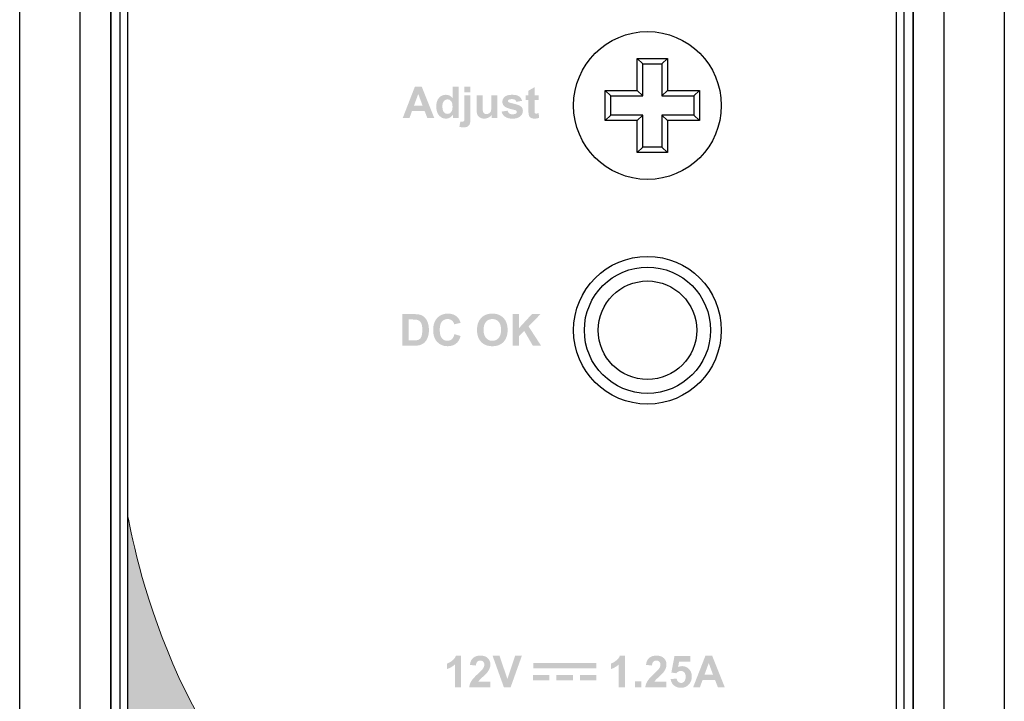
# Model space of a CAD drawing. Header units: millimetres. Extents: x 0 to 420, y 0 to 297.
# Tile 213 of 214: x 290 to 322, y 160 to 182. Entities that reach past the tile are written whole.
import ezdxf

# ---------------------------------------------------------------- set-up
doc = ezdxf.new("R2010")
doc.units = ezdxf.units.MM
doc.layers.add('Line', color=3, linetype='CONTINUOUS', lineweight=25)

msp = doc.modelspace()

# ---------------------------------------------------------------- hatches: boundary and pattern name
at = {"layer": 'Line', "lineweight": 0}
h = msp.add_hatch(color=7, dxfattribs=at)
h.paths.add_polyline_path([(306.54, 171.497), (306.335, 171.497), (306.335, 172.522), (306.54, 172.522), (306.54, 172.067), (306.959, 172.522), (307.237, 172.522), (306.851, 172.122), (307.258, 171.497), (306.99, 171.497), (306.709, 171.978), (306.54, 171.807)])
edge = h.paths.add_edge_path(flags=16)
edge.add_spline(control_points=[(305.468, 172.274), (305.416, 172.216), (305.389, 172.128), (305.389, 172.01)], knot_values=[7, 7, 7, 7, 8, 8, 8, 8], degree=3, periodic=0)
edge.add_spline(control_points=[(305.389, 172.01), (305.389, 171.894), (305.416, 171.805), (305.471, 171.746)], knot_values=[0, 0, 0, 0, 1, 1, 1, 1], degree=3, periodic=0)
edge.add_spline(control_points=[(305.471, 171.746), (305.524, 171.686), (305.592, 171.656), (305.675, 171.656), (305.756, 171.656), (305.824, 171.686), (305.878, 171.745)], knot_values=[1, 1, 1, 1, 2, 2, 2, 3, 3, 3, 3], degree=3, periodic=0)
edge.add_spline(control_points=[(305.878, 171.745), (305.929, 171.805), (305.956, 171.894), (305.956, 172.013), (305.956, 172.13), (305.931, 172.218), (305.879, 172.276)], knot_values=[3, 3, 3, 3, 4, 4, 4, 5, 5, 5, 5], degree=3, periodic=0)
edge.add_spline(control_points=[(305.879, 172.276), (305.827, 172.334), (305.759, 172.362), (305.675, 172.362), (305.589, 172.362), (305.519, 172.333), (305.468, 172.274)], knot_values=[5, 5, 5, 5, 6, 6, 6, 7, 7, 7, 7], degree=3, periodic=0)
edge = h.paths.add_edge_path()
edge.add_spline(control_points=[(305.311, 171.619), (305.222, 171.712), (305.176, 171.839), (305.176, 172.003)], knot_values=[9, 9, 9, 9, 10, 10, 10, 10], degree=3, periodic=0)
edge.add_spline(control_points=[(305.176, 172.003), (305.176, 172.107), (305.192, 172.195), (305.223, 172.266)], knot_values=[0, 0, 0, 0, 1, 1, 1, 1], degree=3, periodic=0)
edge.add_spline(control_points=[(305.223, 172.266), (305.247, 172.317), (305.278, 172.365), (305.318, 172.406)], knot_values=[1, 1, 1, 1, 2, 2, 2, 2], degree=3, periodic=0)
edge.add_spline(control_points=[(305.318, 172.406), (305.36, 172.448), (305.402, 172.479), (305.451, 172.498)], knot_values=[2, 2, 2, 2, 3, 3, 3, 3], degree=3, periodic=0)
edge.add_spline(control_points=[(305.451, 172.498), (305.515, 172.525), (305.589, 172.539), (305.672, 172.539), (305.823, 172.539), (305.944, 172.492), (306.034, 172.399)], knot_values=[3, 3, 3, 3, 4, 4, 4, 5, 5, 5, 5], degree=3, periodic=0)
edge.add_spline(control_points=[(306.034, 172.399), (306.125, 172.305), (306.17, 172.175), (306.17, 172.008), (306.17, 171.842), (306.126, 171.713), (306.036, 171.62)], knot_values=[5, 5, 5, 5, 6, 6, 6, 7, 7, 7, 7], degree=3, periodic=0)
edge.add_spline(control_points=[(306.036, 171.62), (305.946, 171.526), (305.826, 171.48), (305.675, 171.48), (305.522, 171.48), (305.401, 171.526), (305.311, 171.619)], knot_values=[7, 7, 7, 7, 8, 8, 8, 9, 9, 9, 9], degree=3, periodic=0)
edge = h.paths.add_edge_path()
edge.add_spline(control_points=[(304.358, 171.708), (304.396, 171.743), (304.424, 171.798), (304.442, 171.873)], knot_values=[17, 17, 17, 17, 18, 18, 18, 18], degree=3, periodic=0)
edge.add_spline(control_points=[(304.442, 171.873), (304.442, 171.873), (304.643, 171.81), (304.643, 171.81)], knot_values=[0, 0, 0, 0, 1, 1, 1, 1], degree=3, periodic=0)
edge.add_spline(control_points=[(304.643, 171.81), (304.612, 171.698), (304.561, 171.615), (304.489, 171.561)], knot_values=[1, 1, 1, 1, 2, 2, 2, 2], degree=3, periodic=0)
edge.add_spline(control_points=[(304.489, 171.561), (304.418, 171.506), (304.327, 171.48), (304.217, 171.48), (304.081, 171.48), (303.97, 171.526), (303.881, 171.619)], knot_values=[2, 2, 2, 2, 3, 3, 3, 4, 4, 4, 4], degree=3, periodic=0)
edge.add_spline(control_points=[(303.881, 171.619), (303.794, 171.712), (303.751, 171.839), (303.751, 172), (303.751, 172.171), (303.794, 172.303), (303.883, 172.397)], knot_values=[4, 4, 4, 4, 5, 5, 5, 6, 6, 6, 6], degree=3, periodic=0)
edge.add_spline(control_points=[(303.883, 172.397), (303.97, 172.492), (304.087, 172.539), (304.231, 172.539), (304.355, 172.539), (304.457, 172.502), (304.535, 172.428)], knot_values=[6, 6, 6, 6, 7, 7, 7, 8, 8, 8, 8], degree=3, periodic=0)
edge.add_spline(control_points=[(304.535, 172.428), (304.581, 172.384), (304.617, 172.321), (304.64, 172.239)], knot_values=[8, 8, 8, 8, 9, 9, 9, 9], degree=3, periodic=0)
edge.add_spline(control_points=[(304.64, 172.239), (304.64, 172.239), (304.435, 172.19), (304.435, 172.19)], knot_values=[9, 9, 9, 9, 10, 10, 10, 10], degree=3, periodic=0)
edge.add_spline(control_points=[(304.435, 172.19), (304.423, 172.243), (304.398, 172.285), (304.359, 172.316)], knot_values=[10, 10, 10, 10, 11, 11, 11, 11], degree=3, periodic=0)
edge.add_spline(control_points=[(304.359, 172.316), (304.321, 172.347), (304.275, 172.362), (304.219, 172.362), (304.143, 172.362), (304.083, 172.335), (304.035, 172.28)], knot_values=[11, 11, 11, 11, 12, 12, 12, 13, 13, 13, 13], degree=3, periodic=0)
edge.add_spline(control_points=[(304.035, 172.28), (303.988, 172.226), (303.964, 172.138), (303.964, 172.016), (303.964, 171.886), (303.986, 171.794), (304.034, 171.739)], knot_values=[13, 13, 13, 13, 14, 14, 14, 15, 15, 15, 15], degree=3, periodic=0)
edge.add_spline(control_points=[(304.034, 171.739), (304.08, 171.684), (304.14, 171.656), (304.216, 171.656), (304.27, 171.656), (304.318, 171.674), (304.358, 171.708)], knot_values=[15, 15, 15, 15, 16, 16, 16, 17, 17, 17, 17], degree=3, periodic=0)
edge = h.paths.add_edge_path(flags=16)
edge.add_spline(control_points=[(303.053, 172.348), (303.053, 172.348), (302.959, 172.348), (302.959, 172.348)], knot_values=[10, 10, 10, 10, 11, 11, 11, 11], degree=3, periodic=0)
edge.add_spline(control_points=[(302.959, 172.348), (302.959, 172.348), (302.959, 171.669), (302.959, 171.669)], knot_values=[0, 0, 0, 0, 1, 1, 1, 1], degree=3, periodic=0)
edge.add_spline(control_points=[(302.959, 171.669), (302.959, 171.669), (303.113, 171.669), (303.113, 171.669)], knot_values=[1, 1, 1, 1, 2, 2, 2, 2], degree=3, periodic=0)
edge.add_spline(control_points=[(303.113, 171.669), (303.171, 171.669), (303.214, 171.672), (303.239, 171.68)], knot_values=[2, 2, 2, 2, 3, 3, 3, 3], degree=3, periodic=0)
edge.add_spline(control_points=[(303.239, 171.68), (303.273, 171.688), (303.3, 171.702), (303.322, 171.722)], knot_values=[3, 3, 3, 3, 4, 4, 4, 4], degree=3, periodic=0)
edge.add_spline(control_points=[(303.322, 171.722), (303.344, 171.742), (303.362, 171.775), (303.377, 171.821)], knot_values=[4, 4, 4, 4, 5, 5, 5, 5], degree=3, periodic=0)
edge.add_spline(control_points=[(303.377, 171.821), (303.39, 171.867), (303.397, 171.93), (303.397, 172.008), (303.397, 172.088), (303.39, 172.149), (303.377, 172.191)], knot_values=[5, 5, 5, 5, 6, 6, 6, 7, 7, 7, 7], degree=3, periodic=0)
edge.add_spline(control_points=[(303.377, 172.191), (303.362, 172.233), (303.343, 172.266), (303.318, 172.29)], knot_values=[7, 7, 7, 7, 8, 8, 8, 8], degree=3, periodic=0)
edge.add_spline(control_points=[(303.318, 172.29), (303.292, 172.314), (303.261, 172.33), (303.223, 172.338)], knot_values=[8, 8, 8, 8, 9, 9, 9, 9], degree=3, periodic=0)
edge.add_spline(control_points=[(303.223, 172.338), (303.193, 172.345), (303.137, 172.348), (303.053, 172.348)], knot_values=[9, 9, 9, 9, 10, 10, 10, 10], degree=3, periodic=0)
edge = h.paths.add_edge_path()
edge.add_spline(control_points=[(302.752, 171.497), (302.752, 171.497), (302.752, 172.522), (302.752, 172.522)], knot_values=[10, 10, 10, 10, 11, 11, 11, 11], degree=3, periodic=0)
edge.add_spline(control_points=[(302.752, 172.522), (302.752, 172.522), (303.131, 172.522), (303.131, 172.522)], knot_values=[0, 0, 0, 0, 1, 1, 1, 1], degree=3, periodic=0)
edge.add_spline(control_points=[(303.131, 172.522), (303.215, 172.522), (303.281, 172.515), (303.325, 172.502)], knot_values=[1, 1, 1, 1, 2, 2, 2, 2], degree=3, periodic=0)
edge.add_spline(control_points=[(303.325, 172.502), (303.386, 172.485), (303.437, 172.453), (303.48, 172.408)], knot_values=[2, 2, 2, 2, 3, 3, 3, 3], degree=3, periodic=0)
edge.add_spline(control_points=[(303.48, 172.408), (303.523, 172.362), (303.556, 172.307), (303.578, 172.242)], knot_values=[3, 3, 3, 3, 4, 4, 4, 4], degree=3, periodic=0)
edge.add_spline(control_points=[(303.578, 172.242), (303.6, 172.176), (303.612, 172.095), (303.612, 171.999), (303.612, 171.915), (303.602, 171.842), (303.579, 171.782)], knot_values=[4, 4, 4, 4, 5, 5, 5, 6, 6, 6, 6], degree=3, periodic=0)
edge.add_spline(control_points=[(303.579, 171.782), (303.554, 171.706), (303.517, 171.646), (303.47, 171.6)], knot_values=[6, 6, 6, 6, 7, 7, 7, 7], degree=3, periodic=0)
edge.add_spline(control_points=[(303.47, 171.6), (303.434, 171.566), (303.386, 171.538), (303.325, 171.518)], knot_values=[7, 7, 7, 7, 8, 8, 8, 8], degree=3, periodic=0)
edge.add_spline(control_points=[(303.325, 171.518), (303.279, 171.504), (303.218, 171.497), (303.141, 171.497)], knot_values=[8, 8, 8, 8, 9, 9, 9, 9], degree=3, periodic=0)
edge.add_spline(control_points=[(303.141, 171.497), (303.141, 171.497), (302.752, 171.497), (302.752, 171.497)], knot_values=[9, 9, 9, 9, 10, 10, 10, 10], degree=3, periodic=0)
edge = h.paths.add_edge_path()
edge.add_spline(control_points=[(307.045, 179.629), (307.045, 179.629), (307.178, 179.629), (307.178, 179.629)], knot_values=[20, 20, 20, 20, 21, 21, 21, 21], degree=3, periodic=0)
edge.add_spline(control_points=[(307.178, 179.629), (307.178, 179.629), (307.178, 179.473), (307.178, 179.473)], knot_values=[0, 0, 0, 0, 1, 1, 1, 1], degree=3, periodic=0)
edge.add_spline(control_points=[(307.178, 179.473), (307.178, 179.473), (307.045, 179.473), (307.045, 179.473)], knot_values=[1, 1, 1, 1, 2, 2, 2, 2], degree=3, periodic=0)
edge.add_spline(control_points=[(307.045, 179.473), (307.045, 179.473), (307.045, 179.174), (307.045, 179.174)], knot_values=[2, 2, 2, 2, 3, 3, 3, 3], degree=3, periodic=0)
edge.add_spline(control_points=[(307.045, 179.174), (307.045, 179.114), (307.045, 179.078), (307.048, 179.068)], knot_values=[3, 3, 3, 3, 4, 4, 4, 4], degree=3, periodic=0)
edge.add_spline(control_points=[(307.048, 179.068), (307.051, 179.057), (307.057, 179.05), (307.066, 179.043)], knot_values=[4, 4, 4, 4, 5, 5, 5, 5], degree=3, periodic=0)
edge.add_spline(control_points=[(307.066, 179.043), (307.075, 179.037), (307.086, 179.034), (307.098, 179.034), (307.118, 179.034), (307.143, 179.04), (307.178, 179.052)], knot_values=[5, 5, 5, 5, 6, 6, 6, 7, 7, 7, 7], degree=3, periodic=0)
edge.add_spline(control_points=[(307.178, 179.052), (307.178, 179.052), (307.194, 178.9), (307.194, 178.9)], knot_values=[7, 7, 7, 7, 8, 8, 8, 8], degree=3, periodic=0)
edge.add_spline(control_points=[(307.194, 178.9), (307.149, 178.88), (307.097, 178.871), (307.039, 178.871), (307.004, 178.871), (306.973, 178.877), (306.943, 178.889)], knot_values=[8, 8, 8, 8, 9, 9, 9, 10, 10, 10, 10], degree=3, periodic=0)
edge.add_spline(control_points=[(306.943, 178.889), (306.915, 178.901), (306.894, 178.915), (306.881, 178.935)], knot_values=[10, 10, 10, 10, 11, 11, 11, 11], degree=3, periodic=0)
edge.add_spline(control_points=[(306.881, 178.935), (306.867, 178.954), (306.859, 178.979), (306.854, 179.011)], knot_values=[11, 11, 11, 11, 12, 12, 12, 12], degree=3, periodic=0)
edge.add_spline(control_points=[(306.854, 179.011), (306.85, 179.034), (306.847, 179.08), (306.847, 179.149)], knot_values=[12, 12, 12, 12, 13, 13, 13, 13], degree=3, periodic=0)
edge.add_spline(control_points=[(306.847, 179.149), (306.847, 179.149), (306.847, 179.473), (306.847, 179.473)], knot_values=[13, 13, 13, 13, 14, 14, 14, 14], degree=3, periodic=0)
edge.add_spline(control_points=[(306.847, 179.473), (306.847, 179.473), (306.756, 179.473), (306.756, 179.473)], knot_values=[14, 14, 14, 14, 15, 15, 15, 15], degree=3, periodic=0)
edge.add_spline(control_points=[(306.756, 179.473), (306.756, 179.473), (306.756, 179.629), (306.756, 179.629)], knot_values=[15, 15, 15, 15, 16, 16, 16, 16], degree=3, periodic=0)
edge.add_spline(control_points=[(306.756, 179.629), (306.756, 179.629), (306.847, 179.629), (306.847, 179.629)], knot_values=[16, 16, 16, 16, 17, 17, 17, 17], degree=3, periodic=0)
edge.add_spline(control_points=[(306.847, 179.629), (306.847, 179.629), (306.847, 179.777), (306.847, 179.777)], knot_values=[17, 17, 17, 17, 18, 18, 18, 18], degree=3, periodic=0)
edge.add_spline(control_points=[(306.847, 179.777), (306.847, 179.777), (307.045, 179.892), (307.045, 179.892)], knot_values=[18, 18, 18, 18, 19, 19, 19, 19], degree=3, periodic=0)
edge.add_spline(control_points=[(307.045, 179.892), (307.045, 179.892), (307.045, 179.629), (307.045, 179.629)], knot_values=[19, 19, 19, 19, 20, 20, 20, 20], degree=3, periodic=0)
edge = h.paths.add_edge_path()
edge.add_spline(control_points=[(306.089, 178.932), (306.03, 178.973), (305.991, 179.029), (305.972, 179.099)], knot_values=[25, 25, 25, 25, 26, 26, 26, 26], degree=3, periodic=0)
edge.add_spline(control_points=[(305.972, 179.099), (305.972, 179.099), (306.17, 179.129), (306.17, 179.129)], knot_values=[0, 0, 0, 0, 1, 1, 1, 1], degree=3, periodic=0)
edge.add_spline(control_points=[(306.17, 179.129), (306.178, 179.091), (306.196, 179.062), (306.221, 179.042)], knot_values=[1, 1, 1, 1, 2, 2, 2, 2], degree=3, periodic=0)
edge.add_spline(control_points=[(306.221, 179.042), (306.246, 179.022), (306.283, 179.012), (306.329, 179.012), (306.379, 179.012), (306.418, 179.022), (306.443, 179.04)], knot_values=[2, 2, 2, 2, 3, 3, 3, 4, 4, 4, 4], degree=3, periodic=0)
edge.add_spline(control_points=[(306.443, 179.04), (306.461, 179.053), (306.469, 179.071), (306.469, 179.093), (306.469, 179.108), (306.465, 179.12), (306.455, 179.13)], knot_values=[4, 4, 4, 4, 5, 5, 5, 6, 6, 6, 6], degree=3, periodic=0)
edge.add_spline(control_points=[(306.455, 179.13), (306.446, 179.139), (306.424, 179.148), (306.39, 179.155)], knot_values=[6, 6, 6, 6, 7, 7, 7, 7], degree=3, periodic=0)
edge.add_spline(control_points=[(306.39, 179.155), (306.231, 179.191), (306.131, 179.222), (306.088, 179.251)], knot_values=[7, 7, 7, 7, 8, 8, 8, 8], degree=3, periodic=0)
edge.add_spline(control_points=[(306.088, 179.251), (306.03, 179.291), (306, 179.347), (306, 179.418), (306, 179.483), (306.025, 179.537), (306.076, 179.581)], knot_values=[8, 8, 8, 8, 9, 9, 9, 10, 10, 10, 10], degree=3, periodic=0)
edge.add_spline(control_points=[(306.076, 179.581), (306.128, 179.624), (306.206, 179.646), (306.313, 179.646), (306.415, 179.646), (306.49, 179.63), (306.539, 179.597)], knot_values=[10, 10, 10, 10, 11, 11, 11, 12, 12, 12, 12], degree=3, periodic=0)
edge.add_spline(control_points=[(306.539, 179.597), (306.588, 179.563), (306.622, 179.515), (306.641, 179.45)], knot_values=[12, 12, 12, 12, 13, 13, 13, 13], degree=3, periodic=0)
edge.add_spline(control_points=[(306.641, 179.45), (306.641, 179.45), (306.456, 179.416), (306.456, 179.416)], knot_values=[13, 13, 13, 13, 14, 14, 14, 14], degree=3, periodic=0)
edge.add_spline(control_points=[(306.456, 179.416), (306.447, 179.444), (306.432, 179.467), (306.41, 179.482)], knot_values=[14, 14, 14, 14, 15, 15, 15, 15], degree=3, periodic=0)
edge.add_spline(control_points=[(306.41, 179.482), (306.388, 179.497), (306.357, 179.505), (306.316, 179.505), (306.264, 179.505), (306.227, 179.498), (306.205, 179.484)], knot_values=[15, 15, 15, 15, 16, 16, 16, 17, 17, 17, 17], degree=3, periodic=0)
edge.add_spline(control_points=[(306.205, 179.484), (306.19, 179.473), (306.182, 179.46), (306.182, 179.444), (306.182, 179.43), (306.19, 179.418), (306.202, 179.408)], knot_values=[17, 17, 17, 17, 18, 18, 18, 19, 19, 19, 19], degree=3, periodic=0)
edge.add_spline(control_points=[(306.202, 179.408), (306.219, 179.395), (306.281, 179.376), (306.385, 179.353)], knot_values=[19, 19, 19, 19, 20, 20, 20, 20], degree=3, periodic=0)
edge.add_spline(control_points=[(306.385, 179.353), (306.49, 179.329), (306.563, 179.3), (306.604, 179.265), (306.646, 179.231), (306.666, 179.182), (306.666, 179.12), (306.666, 179.051), (306.638, 178.992), (306.58, 178.943)], knot_values=[20, 20, 20, 20, 21, 21, 21, 22, 22, 22, 23, 23, 23, 23], degree=3, periodic=0)
edge.add_spline(control_points=[(306.58, 178.943), (306.524, 178.895), (306.44, 178.871), (306.329, 178.871), (306.227, 178.871), (306.147, 178.891), (306.089, 178.932)], knot_values=[23, 23, 23, 23, 24, 24, 24, 25, 25, 25, 25], degree=3, periodic=0)
edge = h.paths.add_edge_path()
edge.add_spline(control_points=[(305.839, 178.887), (305.839, 178.887), (305.656, 178.887), (305.656, 178.887)], knot_values=[18, 18, 18, 18, 19, 19, 19, 19], degree=3, periodic=0)
edge.add_spline(control_points=[(305.656, 178.887), (305.656, 178.887), (305.656, 178.998), (305.656, 178.998)], knot_values=[0, 0, 0, 0, 1, 1, 1, 1], degree=3, periodic=0)
edge.add_spline(control_points=[(305.656, 178.998), (305.629, 178.958), (305.593, 178.927), (305.549, 178.905)], knot_values=[1, 1, 1, 1, 2, 2, 2, 2], degree=3, periodic=0)
edge.add_spline(control_points=[(305.549, 178.905), (305.506, 178.882), (305.459, 178.871), (305.41, 178.871), (305.36, 178.871), (305.315, 178.881), (305.275, 178.904)], knot_values=[2, 2, 2, 2, 3, 3, 3, 4, 4, 4, 4], degree=3, periodic=0)
edge.add_spline(control_points=[(305.275, 178.904), (305.237, 178.926), (305.207, 178.956), (305.189, 178.995)], knot_values=[4, 4, 4, 4, 5, 5, 5, 5], degree=3, periodic=0)
edge.add_spline(control_points=[(305.189, 178.995), (305.172, 179.035), (305.163, 179.09), (305.163, 179.16)], knot_values=[5, 5, 5, 5, 6, 6, 6, 6], degree=3, periodic=0)
edge.add_spline(control_points=[(305.163, 179.16), (305.163, 179.16), (305.163, 179.629), (305.163, 179.629)], knot_values=[6, 6, 6, 6, 7, 7, 7, 7], degree=3, periodic=0)
edge.add_spline(control_points=[(305.163, 179.629), (305.163, 179.629), (305.36, 179.629), (305.36, 179.629)], knot_values=[7, 7, 7, 7, 8, 8, 8, 8], degree=3, periodic=0)
edge.add_spline(control_points=[(305.36, 179.629), (305.36, 179.629), (305.36, 179.288), (305.36, 179.288)], knot_values=[8, 8, 8, 8, 9, 9, 9, 9], degree=3, periodic=0)
edge.add_spline(control_points=[(305.36, 179.288), (305.36, 179.184), (305.363, 179.12), (305.37, 179.097)], knot_values=[9, 9, 9, 9, 10, 10, 10, 10], degree=3, periodic=0)
edge.add_spline(control_points=[(305.37, 179.097), (305.377, 179.073), (305.391, 179.054), (305.41, 179.041)], knot_values=[10, 10, 10, 10, 11, 11, 11, 11], degree=3, periodic=0)
edge.add_spline(control_points=[(305.41, 179.041), (305.429, 179.027), (305.453, 179.02), (305.482, 179.02), (305.516, 179.02), (305.546, 179.029), (305.573, 179.048)], knot_values=[11, 11, 11, 11, 12, 12, 12, 13, 13, 13, 13], degree=3, periodic=0)
edge.add_spline(control_points=[(305.573, 179.048), (305.599, 179.066), (305.617, 179.088), (305.627, 179.117)], knot_values=[13, 13, 13, 13, 14, 14, 14, 14], degree=3, periodic=0)
edge.add_spline(control_points=[(305.627, 179.117), (305.638, 179.143), (305.642, 179.21), (305.642, 179.316)], knot_values=[14, 14, 14, 14, 15, 15, 15, 15], degree=3, periodic=0)
edge.add_spline(control_points=[(305.642, 179.316), (305.642, 179.316), (305.642, 179.629), (305.642, 179.629)], knot_values=[15, 15, 15, 15, 16, 16, 16, 16], degree=3, periodic=0)
edge.add_spline(control_points=[(305.642, 179.629), (305.642, 179.629), (305.839, 179.629), (305.839, 179.629)], knot_values=[16, 16, 16, 16, 17, 17, 17, 17], degree=3, periodic=0)
edge.add_spline(control_points=[(305.839, 179.629), (305.839, 179.629), (305.839, 178.887), (305.839, 178.887)], knot_values=[17, 17, 17, 17, 18, 18, 18, 18], degree=3, periodic=0)
h.paths.add_polyline_path([(304.963, 179.73), (304.766, 179.73), (304.766, 179.912), (304.963, 179.912)])
edge = h.paths.add_edge_path()
edge.add_spline(control_points=[(304.766, 179.629), (304.766, 179.629), (304.963, 179.629), (304.963, 179.629)], knot_values=[13, 13, 13, 13, 14, 14, 14, 14], degree=3, periodic=0)
edge.add_spline(control_points=[(304.963, 179.629), (304.963, 179.629), (304.963, 178.91), (304.963, 178.91)], knot_values=[0, 0, 0, 0, 1, 1, 1, 1], degree=3, periodic=0)
edge.add_spline(control_points=[(304.963, 178.91), (304.963, 178.816), (304.956, 178.749), (304.944, 178.71)], knot_values=[1, 1, 1, 1, 2, 2, 2, 2], degree=3, periodic=0)
edge.add_spline(control_points=[(304.944, 178.71), (304.932, 178.671), (304.908, 178.641), (304.873, 178.619)], knot_values=[2, 2, 2, 2, 3, 3, 3, 3], degree=3, periodic=0)
edge.add_spline(control_points=[(304.873, 178.619), (304.837, 178.597), (304.793, 178.586), (304.738, 178.586), (304.719, 178.586), (304.697, 178.588), (304.674, 178.591)], knot_values=[3, 3, 3, 3, 4, 4, 4, 5, 5, 5, 5], degree=3, periodic=0)
edge.add_spline(control_points=[(304.674, 178.591), (304.652, 178.594), (304.627, 178.6), (304.602, 178.607)], knot_values=[5, 5, 5, 5, 6, 6, 6, 6], degree=3, periodic=0)
edge.add_spline(control_points=[(304.602, 178.607), (304.602, 178.607), (304.636, 178.775), (304.636, 178.775)], knot_values=[6, 6, 6, 6, 7, 7, 7, 7], degree=3, periodic=0)
edge.add_spline(control_points=[(304.636, 178.775), (304.645, 178.773), (304.654, 178.772), (304.663, 178.77)], knot_values=[7, 7, 7, 7, 8, 8, 8, 8], degree=3, periodic=0)
edge.add_spline(control_points=[(304.663, 178.77), (304.67, 178.769), (304.677, 178.769), (304.685, 178.769), (304.706, 178.769), (304.722, 178.773), (304.734, 178.781)], knot_values=[8, 8, 8, 8, 9, 9, 9, 10, 10, 10, 10], degree=3, periodic=0)
edge.add_spline(control_points=[(304.734, 178.781), (304.747, 178.79), (304.756, 178.8), (304.76, 178.813)], knot_values=[10, 10, 10, 10, 11, 11, 11, 11], degree=3, periodic=0)
edge.add_spline(control_points=[(304.76, 178.813), (304.763, 178.825), (304.766, 178.861), (304.766, 178.921)], knot_values=[11, 11, 11, 11, 12, 12, 12, 12], degree=3, periodic=0)
edge.add_spline(control_points=[(304.766, 178.921), (304.766, 178.921), (304.766, 179.629), (304.766, 179.629)], knot_values=[12, 12, 12, 12, 13, 13, 13, 13], degree=3, periodic=0)
edge = h.paths.add_edge_path(flags=16)
edge.add_spline(control_points=[(304.099, 179.441), (304.068, 179.404), (304.051, 179.348), (304.051, 179.275)], knot_values=[7, 7, 7, 7, 8, 8, 8, 8], degree=3, periodic=0)
edge.add_spline(control_points=[(304.051, 179.275), (304.051, 179.195), (304.063, 179.138), (304.086, 179.103)], knot_values=[0, 0, 0, 0, 1, 1, 1, 1], degree=3, periodic=0)
edge.add_spline(control_points=[(304.086, 179.103), (304.117, 179.051), (304.161, 179.026), (304.217, 179.026), (304.263, 179.026), (304.302, 179.045), (304.333, 179.083)], knot_values=[1, 1, 1, 1, 2, 2, 2, 3, 3, 3, 3], degree=3, periodic=0)
edge.add_spline(control_points=[(304.333, 179.083), (304.365, 179.122), (304.38, 179.179), (304.38, 179.256), (304.38, 179.341), (304.365, 179.402), (304.334, 179.439)], knot_values=[3, 3, 3, 3, 4, 4, 4, 5, 5, 5, 5], degree=3, periodic=0)
edge.add_spline(control_points=[(304.334, 179.439), (304.303, 179.478), (304.265, 179.495), (304.216, 179.495), (304.17, 179.495), (304.131, 179.478), (304.099, 179.441)], knot_values=[5, 5, 5, 5, 6, 6, 6, 7, 7, 7, 7], degree=3, periodic=0)
edge = h.paths.add_edge_path()
edge.add_spline(control_points=[(304.577, 179.912), (304.577, 179.912), (304.577, 178.887), (304.577, 178.887)], knot_values=[11, 11, 11, 11, 12, 12, 12, 12], degree=3, periodic=0)
edge.add_spline(control_points=[(304.577, 178.887), (304.577, 178.887), (304.393, 178.887), (304.393, 178.887)], knot_values=[0, 0, 0, 0, 1, 1, 1, 1], degree=3, periodic=0)
edge.add_spline(control_points=[(304.393, 178.887), (304.393, 178.887), (304.393, 178.997), (304.393, 178.997)], knot_values=[1, 1, 1, 1, 2, 2, 2, 2], degree=3, periodic=0)
edge.add_spline(control_points=[(304.393, 178.997), (304.364, 178.954), (304.328, 178.923), (304.287, 178.902), (304.245, 178.881), (304.204, 178.871), (304.162, 178.871), (304.077, 178.871), (304.004, 178.905), (303.943, 178.973)], knot_values=[2, 2, 2, 2, 3, 3, 3, 4, 4, 4, 5, 5, 5, 5], degree=3, periodic=0)
edge.add_spline(control_points=[(303.943, 178.973), (303.881, 179.043), (303.852, 179.138), (303.852, 179.262), (303.852, 179.387), (303.881, 179.482), (303.94, 179.548)], knot_values=[5, 5, 5, 5, 6, 6, 6, 7, 7, 7, 7], degree=3, periodic=0)
edge.add_spline(control_points=[(303.94, 179.548), (304, 179.614), (304.074, 179.646), (304.165, 179.646), (304.248, 179.646), (304.319, 179.612), (304.38, 179.543)], knot_values=[7, 7, 7, 7, 8, 8, 8, 9, 9, 9, 9], degree=3, periodic=0)
edge.add_spline(control_points=[(304.38, 179.543), (304.38, 179.543), (304.38, 179.912), (304.38, 179.912)], knot_values=[9, 9, 9, 9, 10, 10, 10, 10], degree=3, periodic=0)
edge.add_spline(control_points=[(304.38, 179.912), (304.38, 179.912), (304.577, 179.912), (304.577, 179.912)], knot_values=[10, 10, 10, 10, 11, 11, 11, 11], degree=3, periodic=0)
h.paths.add_polyline_path([(303.127, 179.293), (303.406, 179.293), (303.266, 179.673)], flags=16)
h.paths.add_polyline_path([(303.377, 179.912), (303.787, 178.887), (303.562, 178.887), (303.473, 179.12), (303.063, 179.12), (302.979, 178.887), (302.76, 178.887), (303.158, 179.912)])
at = {"layer": 'Line'}
h = msp.add_hatch(color=18, dxfattribs=at)
edge = h.paths.add_edge_path()
edge.add_line((302.157, 153.986), (302.157, 117.47))
edge.add_arc((302.657, 117.47), 0.5, 180.0001, 270.0161)
edge.add_line((302.657, 116.97), (306.315, 116.971))
edge.add_line((306.315, 116.971), (314.776, 116.968))
edge.add_arc((314.776, 117.468), 0.5, 269.9889, 360)
edge.add_line((315.276, 117.468), (315.276, 147.834))
edge.add_arc((315.618, 148.363), 0.63, 237.1551, 237.7508)
edge.add_spline(control_points=[(315.282, 147.83), (316.985, 146.745), (318.248, 145.562), (318.74, 144.196)], knot_values=[3.698615, 3.698615, 3.698615, 3.698615, 4, 4, 4, 4], degree=3, periodic=0)
edge.add_arc((314.23, 142.434), 4.842, 18.845, 21.3302, ccw=False)
edge.add_line((318.813, 143.999), (318.813, 106.821))
edge.add_spline(control_points=[(318.813, 106.821), (318.814, 106.756), (318.795, 106.679), (318.727, 106.547), (318.677, 106.491), (318.576, 106.419), (318.528, 106.396), (318.479, 106.382)], knot_values=[0, 0, 0, 0, 0.330545, 0.330545, 0.661091, 0.661091, 0.893109, 0.893109, 0.893109, 0.893109], degree=3, periodic=0)
edge.add_arc((306.858, 146.495), 41.763, 269.2595, 286.1566, ccw=False)
edge.add_line((306.318, 104.736), (306.312, 104.736))
edge.add_arc((305.808, 146.495), 41.763, 253.7842, 270.6913, ccw=False)
edge.add_arc((294.275, 106.838), 0.463, 180, 253.7842, ccw=False)
edge.add_line((293.812, 106.838), (293.812, 166.06))
edge.add_spline(control_points=[(293.812, 166.06), (293.973, 165.116), (295.385, 157.677), (300.457, 154.868)], knot_values=[2.064255, 2.064255, 2.064255, 2.064255, 3, 3, 3, 3], degree=3, periodic=0)
edge.add_spline(control_points=[(300.457, 154.868), (300.977, 154.579), (301.557, 154.28), (302.157, 153.986)], knot_values=[3, 3, 3, 3, 3.085081, 3.085081, 3.085081, 3.085081], degree=3, periodic=0)
h = msp.add_hatch(color=7, dxfattribs=at)
h.paths.add_polyline_path([(309.052, 160.626), (308.52, 160.626), (308.52, 160.798), (309.052, 160.798)])
h.paths.add_polyline_path([(308.29, 160.626), (307.758, 160.626), (307.758, 160.798), (308.29, 160.798)])
h.paths.add_polyline_path([(307.529, 160.626), (306.997, 160.626), (306.997, 160.798), (307.529, 160.798)])
h.paths.add_polyline_path([(309.048, 161.022), (307.001, 161.022), (307.001, 161.193), (309.048, 161.193)])
h.paths.add_polyline_path([(312.568, 160.81), (312.847, 160.81), (312.706, 161.19)], flags=16)
h.paths.add_polyline_path([(312.818, 161.429), (313.228, 160.405), (313.003, 160.405), (312.913, 160.637), (312.505, 160.637), (312.42, 160.405), (312.2, 160.405), (312.599, 161.429)])
edge = h.paths.add_edge_path()
edge.add_spline(control_points=[(311.575, 160.464), (311.516, 160.514), (311.48, 160.582), (311.469, 160.668)], knot_values=[20, 20, 20, 20, 21, 21, 21, 21], degree=3, periodic=0)
edge.add_spline(control_points=[(311.469, 160.668), (311.469, 160.668), (311.664, 160.688), (311.664, 160.688)], knot_values=[0, 0, 0, 0, 1, 1, 1, 1], degree=3, periodic=0)
edge.add_spline(control_points=[(311.664, 160.688), (311.67, 160.644), (311.686, 160.609), (311.714, 160.583), (311.741, 160.557), (311.773, 160.544), (311.808, 160.544), (311.85, 160.544), (311.885, 160.561), (311.913, 160.594), (311.941, 160.628), (311.956, 160.678), (311.956, 160.745), (311.956, 160.808), (311.941, 160.855), (311.913, 160.886)], knot_values=[1, 1, 1, 1, 2, 2, 2, 3, 3, 3, 4, 4, 4, 5, 5, 5, 6, 6, 6, 6], degree=3, periodic=0)
edge.add_spline(control_points=[(311.913, 160.886), (311.885, 160.918), (311.848, 160.934), (311.803, 160.934), (311.747, 160.934), (311.697, 160.908), (311.651, 160.859)], knot_values=[6, 6, 6, 6, 7, 7, 7, 8, 8, 8, 8], degree=3, periodic=0)
edge.add_spline(control_points=[(311.651, 160.859), (311.651, 160.859), (311.492, 160.882), (311.492, 160.882)], knot_values=[8, 8, 8, 8, 9, 9, 9, 9], degree=3, periodic=0)
edge.add_spline(control_points=[(311.492, 160.882), (311.492, 160.882), (311.593, 161.415), (311.593, 161.415)], knot_values=[9, 9, 9, 9, 10, 10, 10, 10], degree=3, periodic=0)
edge.add_spline(control_points=[(311.593, 161.415), (311.593, 161.415), (312.112, 161.415), (312.112, 161.415)], knot_values=[10, 10, 10, 10, 11, 11, 11, 11], degree=3, periodic=0)
edge.add_spline(control_points=[(312.112, 161.415), (312.112, 161.415), (312.112, 161.231), (312.112, 161.231)], knot_values=[11, 11, 11, 11, 12, 12, 12, 12], degree=3, periodic=0)
edge.add_spline(control_points=[(312.112, 161.231), (312.112, 161.231), (311.742, 161.231), (311.742, 161.231)], knot_values=[12, 12, 12, 12, 13, 13, 13, 13], degree=3, periodic=0)
edge.add_spline(control_points=[(311.742, 161.231), (311.742, 161.231), (311.711, 161.057), (311.711, 161.057)], knot_values=[13, 13, 13, 13, 14, 14, 14, 14], degree=3, periodic=0)
edge.add_spline(control_points=[(311.711, 161.057), (311.754, 161.079), (311.799, 161.09), (311.845, 161.09), (311.932, 161.09), (312.006, 161.058), (312.067, 160.995)], knot_values=[14, 14, 14, 14, 15, 15, 15, 16, 16, 16, 16], degree=3, periodic=0)
edge.add_spline(control_points=[(312.067, 160.995), (312.126, 160.932), (312.157, 160.85), (312.157, 160.749), (312.157, 160.664), (312.132, 160.589), (312.084, 160.523)], knot_values=[16, 16, 16, 16, 17, 17, 17, 18, 18, 18, 18], degree=3, periodic=0)
edge.add_spline(control_points=[(312.084, 160.523), (312.017, 160.433), (311.924, 160.387), (311.807, 160.387), (311.712, 160.387), (311.635, 160.413), (311.575, 160.464)], knot_values=[18, 18, 18, 18, 19, 19, 19, 20, 20, 20, 20], degree=3, periodic=0)
edge = h.paths.add_edge_path()
edge.add_spline(control_points=[(310.943, 160.587), (310.943, 160.587), (311.333, 160.587), (311.333, 160.587)], knot_values=[20, 20, 20, 20, 21, 21, 21, 21], degree=3, periodic=0)
edge.add_spline(control_points=[(311.333, 160.587), (311.333, 160.587), (311.333, 160.405), (311.333, 160.405)], knot_values=[0, 0, 0, 0, 1, 1, 1, 1], degree=3, periodic=0)
edge.add_spline(control_points=[(311.333, 160.405), (311.333, 160.405), (310.645, 160.405), (310.645, 160.405)], knot_values=[1, 1, 1, 1, 2, 2, 2, 2], degree=3, periodic=0)
edge.add_spline(control_points=[(310.645, 160.405), (310.652, 160.474), (310.675, 160.539), (310.712, 160.601)], knot_values=[2, 2, 2, 2, 3, 3, 3, 3], degree=3, periodic=0)
edge.add_spline(control_points=[(310.712, 160.601), (310.749, 160.662), (310.823, 160.744), (310.933, 160.846)], knot_values=[3, 3, 3, 3, 4, 4, 4, 4], degree=3, periodic=0)
edge.add_spline(control_points=[(310.933, 160.846), (311.021, 160.929), (311.076, 160.985), (311.096, 161.014)], knot_values=[4, 4, 4, 4, 5, 5, 5, 5], degree=3, periodic=0)
edge.add_spline(control_points=[(311.096, 161.014), (311.122, 161.054), (311.136, 161.094), (311.136, 161.134), (311.136, 161.178), (311.125, 161.211), (311.101, 161.235)], knot_values=[5, 5, 5, 5, 6, 6, 6, 7, 7, 7, 7], degree=3, periodic=0)
edge.add_spline(control_points=[(311.101, 161.235), (311.077, 161.258), (311.045, 161.27), (311.003, 161.27), (310.962, 161.27), (310.93, 161.258), (310.906, 161.233)], knot_values=[7, 7, 7, 7, 8, 8, 8, 9, 9, 9, 9], degree=3, periodic=0)
edge.add_spline(control_points=[(310.906, 161.233), (310.881, 161.209), (310.868, 161.167), (310.863, 161.11)], knot_values=[9, 9, 9, 9, 10, 10, 10, 10], degree=3, periodic=0)
edge.add_spline(control_points=[(310.863, 161.11), (310.863, 161.11), (310.668, 161.13), (310.668, 161.13)], knot_values=[10, 10, 10, 10, 11, 11, 11, 11], degree=3, periodic=0)
edge.add_spline(control_points=[(310.668, 161.13), (310.68, 161.238), (310.716, 161.315), (310.777, 161.362)], knot_values=[11, 11, 11, 11, 12, 12, 12, 12], degree=3, periodic=0)
edge.add_spline(control_points=[(310.777, 161.362), (310.839, 161.409), (310.916, 161.433), (311.008, 161.433), (311.109, 161.433), (311.189, 161.406), (311.247, 161.351)], knot_values=[12, 12, 12, 12, 13, 13, 13, 14, 14, 14, 14], degree=3, periodic=0)
edge.add_spline(control_points=[(311.247, 161.351), (311.304, 161.297), (311.333, 161.229), (311.333, 161.148), (311.333, 161.102), (311.324, 161.058), (311.308, 161.016)], knot_values=[14, 14, 14, 14, 15, 15, 15, 16, 16, 16, 16], degree=3, periodic=0)
edge.add_spline(control_points=[(311.308, 161.016), (311.292, 160.975), (311.265, 160.931), (311.23, 160.885), (311.206, 160.855), (311.163, 160.812), (311.101, 160.755)], knot_values=[16, 16, 16, 16, 17, 17, 17, 18, 18, 18, 18], degree=3, periodic=0)
edge.add_spline(control_points=[(311.101, 160.755), (311.039, 160.698), (311, 160.66), (310.983, 160.642)], knot_values=[18, 18, 18, 18, 19, 19, 19, 19], degree=3, periodic=0)
edge.add_spline(control_points=[(310.983, 160.642), (310.967, 160.623), (310.954, 160.605), (310.943, 160.587)], knot_values=[19, 19, 19, 19, 20, 20, 20, 20], degree=3, periodic=0)
h.paths.add_polyline_path([(310.511, 160.405), (310.315, 160.405), (310.315, 160.601), (310.511, 160.601)])
edge = h.paths.add_edge_path()
edge.add_spline(control_points=[(309.98, 161.433), (309.98, 161.433), (309.98, 160.405), (309.98, 160.405)], knot_values=[7, 7, 7, 7, 8, 8, 8, 8], degree=3, periodic=0)
edge.add_spline(control_points=[(309.98, 160.405), (309.98, 160.405), (309.783, 160.405), (309.783, 160.405)], knot_values=[0, 0, 0, 0, 1, 1, 1, 1], degree=3, periodic=0)
edge.add_spline(control_points=[(309.783, 160.405), (309.783, 160.405), (309.783, 161.144), (309.783, 161.144)], knot_values=[1, 1, 1, 1, 2, 2, 2, 2], degree=3, periodic=0)
edge.add_spline(control_points=[(309.783, 161.144), (309.712, 161.078), (309.627, 161.028), (309.53, 160.996)], knot_values=[2, 2, 2, 2, 3, 3, 3, 3], degree=3, periodic=0)
edge.add_spline(control_points=[(309.53, 160.996), (309.53, 160.996), (309.53, 161.174), (309.53, 161.174)], knot_values=[3, 3, 3, 3, 4, 4, 4, 4], degree=3, periodic=0)
edge.add_spline(control_points=[(309.53, 161.174), (309.581, 161.19), (309.636, 161.222), (309.696, 161.269)], knot_values=[4, 4, 4, 4, 5, 5, 5, 5], degree=3, periodic=0)
edge.add_spline(control_points=[(309.696, 161.269), (309.757, 161.316), (309.798, 161.371), (309.82, 161.433)], knot_values=[5, 5, 5, 5, 6, 6, 6, 6], degree=3, periodic=0)
edge.add_spline(control_points=[(309.82, 161.433), (309.82, 161.433), (309.98, 161.433), (309.98, 161.433)], knot_values=[6, 6, 6, 6, 7, 7, 7, 7], degree=3, periodic=0)
h.paths.add_polyline_path([(306.268, 160.405), (306.048, 160.405), (305.681, 161.429), (305.905, 161.429), (306.164, 160.671), (306.415, 161.429), (306.634, 161.429)])
edge = h.paths.add_edge_path()
edge.add_spline(control_points=[(305.22, 160.587), (305.22, 160.587), (305.61, 160.587), (305.61, 160.587)], knot_values=[20, 20, 20, 20, 21, 21, 21, 21], degree=3, periodic=0)
edge.add_spline(control_points=[(305.61, 160.587), (305.61, 160.587), (305.61, 160.405), (305.61, 160.405)], knot_values=[0, 0, 0, 0, 1, 1, 1, 1], degree=3, periodic=0)
edge.add_spline(control_points=[(305.61, 160.405), (305.61, 160.405), (304.922, 160.405), (304.922, 160.405)], knot_values=[1, 1, 1, 1, 2, 2, 2, 2], degree=3, periodic=0)
edge.add_spline(control_points=[(304.922, 160.405), (304.929, 160.474), (304.952, 160.539), (304.989, 160.601)], knot_values=[2, 2, 2, 2, 3, 3, 3, 3], degree=3, periodic=0)
edge.add_spline(control_points=[(304.989, 160.601), (305.026, 160.662), (305.1, 160.744), (305.21, 160.846)], knot_values=[3, 3, 3, 3, 4, 4, 4, 4], degree=3, periodic=0)
edge.add_spline(control_points=[(305.21, 160.846), (305.298, 160.929), (305.353, 160.985), (305.373, 161.014)], knot_values=[4, 4, 4, 4, 5, 5, 5, 5], degree=3, periodic=0)
edge.add_spline(control_points=[(305.373, 161.014), (305.399, 161.054), (305.413, 161.094), (305.413, 161.134), (305.413, 161.178), (305.402, 161.211), (305.378, 161.235)], knot_values=[5, 5, 5, 5, 6, 6, 6, 7, 7, 7, 7], degree=3, periodic=0)
edge.add_spline(control_points=[(305.378, 161.235), (305.354, 161.258), (305.322, 161.27), (305.28, 161.27), (305.239, 161.27), (305.207, 161.258), (305.182, 161.233)], knot_values=[7, 7, 7, 7, 8, 8, 8, 9, 9, 9, 9], degree=3, periodic=0)
edge.add_spline(control_points=[(305.182, 161.233), (305.158, 161.209), (305.145, 161.167), (305.14, 161.11)], knot_values=[9, 9, 9, 9, 10, 10, 10, 10], degree=3, periodic=0)
edge.add_spline(control_points=[(305.14, 161.11), (305.14, 161.11), (304.945, 161.13), (304.945, 161.13)], knot_values=[10, 10, 10, 10, 11, 11, 11, 11], degree=3, periodic=0)
edge.add_spline(control_points=[(304.945, 161.13), (304.957, 161.238), (304.993, 161.315), (305.054, 161.362)], knot_values=[11, 11, 11, 11, 12, 12, 12, 12], degree=3, periodic=0)
edge.add_spline(control_points=[(305.054, 161.362), (305.116, 161.409), (305.193, 161.433), (305.285, 161.433), (305.386, 161.433), (305.466, 161.406), (305.524, 161.351)], knot_values=[12, 12, 12, 12, 13, 13, 13, 14, 14, 14, 14], degree=3, periodic=0)
edge.add_spline(control_points=[(305.524, 161.351), (305.581, 161.297), (305.61, 161.229), (305.61, 161.148), (305.61, 161.102), (305.601, 161.058), (305.585, 161.016)], knot_values=[14, 14, 14, 14, 15, 15, 15, 16, 16, 16, 16], degree=3, periodic=0)
edge.add_spline(control_points=[(305.585, 161.016), (305.569, 160.975), (305.542, 160.931), (305.507, 160.885), (305.483, 160.855), (305.44, 160.812), (305.378, 160.755)], knot_values=[16, 16, 16, 16, 17, 17, 17, 18, 18, 18, 18], degree=3, periodic=0)
edge.add_spline(control_points=[(305.378, 160.755), (305.316, 160.698), (305.277, 160.66), (305.26, 160.642)], knot_values=[18, 18, 18, 18, 19, 19, 19, 19], degree=3, periodic=0)
edge.add_spline(control_points=[(305.26, 160.642), (305.244, 160.623), (305.231, 160.605), (305.22, 160.587)], knot_values=[19, 19, 19, 19, 20, 20, 20, 20], degree=3, periodic=0)
edge = h.paths.add_edge_path()
edge.add_spline(control_points=[(304.654, 161.433), (304.654, 161.433), (304.654, 160.405), (304.654, 160.405)], knot_values=[7, 7, 7, 7, 8, 8, 8, 8], degree=3, periodic=0)
edge.add_spline(control_points=[(304.654, 160.405), (304.654, 160.405), (304.457, 160.405), (304.457, 160.405)], knot_values=[0, 0, 0, 0, 1, 1, 1, 1], degree=3, periodic=0)
edge.add_spline(control_points=[(304.457, 160.405), (304.457, 160.405), (304.457, 161.144), (304.457, 161.144)], knot_values=[1, 1, 1, 1, 2, 2, 2, 2], degree=3, periodic=0)
edge.add_spline(control_points=[(304.457, 161.144), (304.386, 161.078), (304.301, 161.028), (304.204, 160.996)], knot_values=[2, 2, 2, 2, 3, 3, 3, 3], degree=3, periodic=0)
edge.add_spline(control_points=[(304.204, 160.996), (304.204, 160.996), (304.204, 161.174), (304.204, 161.174)], knot_values=[3, 3, 3, 3, 4, 4, 4, 4], degree=3, periodic=0)
edge.add_spline(control_points=[(304.204, 161.174), (304.255, 161.19), (304.311, 161.222), (304.371, 161.269)], knot_values=[4, 4, 4, 4, 5, 5, 5, 5], degree=3, periodic=0)
edge.add_spline(control_points=[(304.371, 161.269), (304.431, 161.316), (304.472, 161.371), (304.494, 161.433)], knot_values=[5, 5, 5, 5, 6, 6, 6, 6], degree=3, periodic=0)
edge.add_spline(control_points=[(304.494, 161.433), (304.494, 161.433), (304.654, 161.433), (304.654, 161.433)], knot_values=[6, 6, 6, 6, 7, 7, 7, 7], degree=3, periodic=0)

# ---------------------------------------------------------------- linework, layer by layer
at = {"layer": 'Line', "color": 7, "linetype": 'Continuous'}
for p, q in [((290.312, 102.92), (290.312, 194.08)), ((322.312, 194.08), (322.312, 102.92)), ((292.278, 103.29), (292.278, 193.71)), ((320.347, 193.71), (320.347, 103.29)), ((293.263, 190.16), (293.263, 106.84)), ((293.272, 190.16), (293.272, 106.84)), ((293.573, 106.84), (293.573, 190.16)), ((293.576, 106.84), (293.576, 190.16)), ((293.812, 190.158), (293.812, 106.838)), ((318.813, 106.821), (318.812, 190.158)), ((319.044, 190.16), (319.044, 106.84)), ((319.047, 190.16), (319.047, 106.84)), ((319.347, 106.84), (319.347, 190.16)), ((319.357, 106.84), (319.357, 190.16)), ((310.385, 180.828), (311.365, 180.828)), ((310.565, 180.648), (310.385, 180.828)), ((310.385, 179.788), (310.385, 180.828)), ((311.185, 180.648), (311.365, 180.828)), ((311.365, 180.828), (311.365, 179.788)), ((310.565, 180.648), (311.185, 180.648)), ((310.565, 179.608), (310.565, 180.648)), ((311.185, 180.648), (311.185, 179.608)), ((309.345, 179.788), (310.385, 179.788)), ((309.525, 179.608), (309.345, 179.788)), ((309.345, 178.809), (309.345, 179.788)), ((309.525, 179.608), (310.565, 179.608)), ((309.525, 178.989), (309.525, 179.608)), ((310.565, 179.608), (310.385, 179.788)), ((311.185, 179.608), (311.365, 179.788)), ((311.185, 179.608), (312.225, 179.608)), ((311.365, 179.788), (312.405, 179.788)), ((312.225, 179.608), (312.405, 179.788)), ((312.225, 179.608), (312.225, 178.989)), ((312.405, 179.788), (312.405, 178.809)), ((309.525, 178.989), (309.345, 178.809)), ((310.565, 178.989), (309.525, 178.989)), ((310.565, 178.989), (310.385, 178.809)), ((310.565, 177.949), (310.565, 178.989)), ((312.225, 178.989), (311.185, 178.989)), ((311.185, 178.989), (311.365, 178.809)), ((311.185, 178.989), (311.185, 177.949)), ((312.225, 178.989), (312.405, 178.809)), ((310.385, 178.809), (309.345, 178.809)), ((310.385, 177.769), (310.385, 178.809)), ((312.405, 178.809), (311.365, 178.809)), ((311.365, 178.809), (311.365, 177.769)), ((310.565, 177.949), (310.385, 177.769)), ((311.185, 177.949), (310.565, 177.949)), ((311.185, 177.949), (311.365, 177.769)), ((311.365, 177.769), (310.385, 177.769))]:
    msp.add_line(p, q, dxfattribs=at)
at = {"layer": 'Line', "color": 7, "lineweight": 0}
for p, q in [((293.812, 190.158), (293.812, 166.142)), ((293.812, 190.158), (293.812, 166.06)), ((318.812, 190.158), (318.813, 144.508)), ((318.812, 190.158), (318.813, 143.999)), ((293.812, 106.838), (293.812, 166.142)), ((293.812, 106.838), (293.812, 166.06))]:
    msp.add_line(p, q, dxfattribs=at)
at = {"layer": 'Line', "color": 7, "linetype": 'Continuous'}
for centre, radius in [((310.715, 179.298), 2.4), ((310.715, 171.998), 2.4), ((310.715, 171.998), 2.4), ((310.715, 171.998), 2.05), ((310.715, 171.998), 1.6)]:
    msp.add_circle(centre, radius, dxfattribs=at)
at = {"layer": 'Line', "color": 7, "lineweight": 0}
msp.add_open_spline([(293.812, 166.06), (293.973, 165.116), (295.385, 157.677), (300.457, 154.868)], degree=3, dxfattribs=at)

doc.saveas('drawing.dxf')
